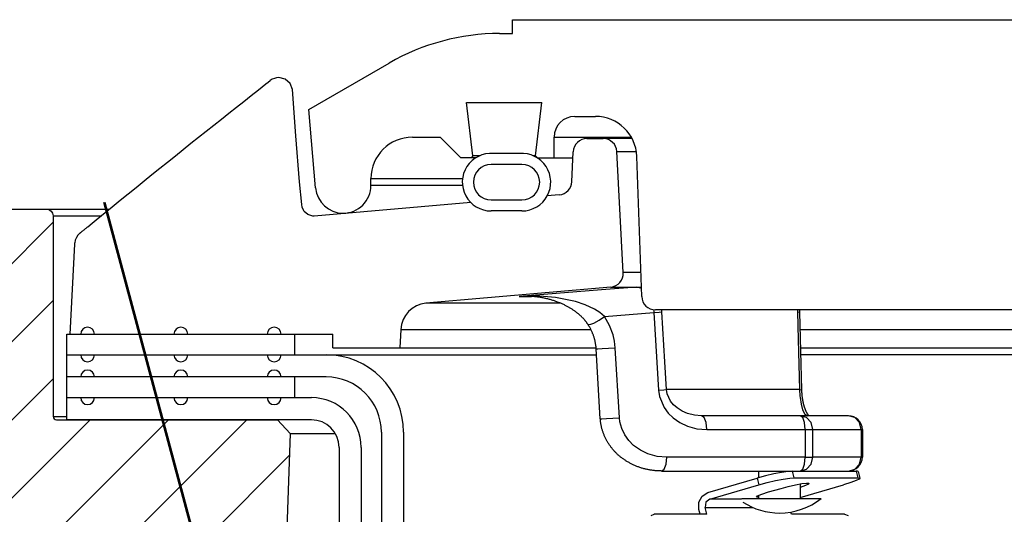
# Model space of a CAD drawing. Extents: x 2360 to 5106, y -824 to 622.
# Tile 92 of 124: x 3589.49 to 3593.94, y 502.15 to 504.39. Entities that reach past the tile are written whole.
import ezdxf

# ---------------------------------------------------------------- set-up
doc = ezdxf.new("R2010")
doc.units = 0
doc.header["$MEASUREMENT"] = 0
doc.layers.get('DEFPOINTS').update_dxf_attribs({"linetype": 'CONTINUOUS'})
doc.layers.add('SPILL-BUCKET', color=1, linetype='CONTINUOUS')

msp = doc.modelspace()

# ---------------------------------------------------------------- hatches: boundary and pattern name
at = {"layer": 'SPILL-BUCKET'}
h = msp.add_hatch(dxfattribs=at)
h.set_pattern_fill('ANSI31', scale=2, style=0)
h.set_pattern_definition([(45, (9672.02148, -797.75803), (-0.176776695, 0.176776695), [])])
edge = h.paths.add_edge_path()
edge.add_line((3590.65809, 502.58122), (3590.71629, 502.5188))
edge.add_line((3590.71629, 502.5188), (3590.66683, 501.10235))
edge.add_line((3590.66683, 501.10235), (3590.34152, 501.10235))
edge.add_line((3590.34152, 501.10235), (3590.32408, 501.60179))
edge.add_arc((3590.19919, 501.59747), 0.12496, 361.98144, 449.98139)
edge.add_line((3590.19923, 501.72243), (3589.4124, 501.72243))
edge.add_arc((3589.41238, 501.78491), 0.06248, 178.01926, 270.01928, ccw=False)
edge.add_line((3589.34994, 501.78707), (3589.40883, 503.47341))
edge.add_arc((3589.47127, 503.47121), 0.06248, 449.98138, 537.98136, ccw=False)
edge.add_line((3589.47129, 503.53369), (3589.61313, 503.53369))
edge.add_arc((3589.61312, 503.50245), 0.03124, 359.98043, 449.98043, ccw=False)
edge.add_line((3589.64435, 503.50244), (3589.64435, 502.59621))
edge.add_arc((3589.65966, 502.59652), 0.01531, 181.18722, 271.18722)
edge.add_line((3589.65998, 502.58122), (3590.65809, 502.58122))

# ---------------------------------------------------------------- linework, layer by layer
at = {"layer": 'DEFPOINTS'}
for points in [[(3589.87229, 503.5642), (3590.33138, 501.84908), (3590.71727, 501.84908), (3590.76211, 501.8223), (3590.78861, 501.77239), (3590.78861, 494.64334)], [(3589.87853, 503.5642), (3590.33762, 501.84908), (3590.72351, 501.84908), (3590.76835, 501.8223), (3590.79485, 501.77239), (3590.79485, 494.64334)], [(3589.87853, 503.5642), (3590.33762, 501.84908), (3590.72351, 501.84908), (3590.76835, 501.8223), (3590.79485, 501.77239), (3590.79485, 494.64334)]]:
    msp.add_lwpolyline(points, dxfattribs=at)
at = {"layer": 'SPILL-BUCKET', "linetype": 'Continuous'}
for p, q in [((3591.72106, 504.38936), (3595.9057, 504.38936)), ((3591.72106, 504.3269), (3591.72106, 504.38936)), ((3591.66257, 504.3269), (3591.72106, 504.3269)), ((3590.79981, 503.98339), (3591.16291, 504.19302)), ((3591.51251, 504.01462), (3591.85367, 504.01462)), ((3591.54209, 503.77369), (3591.51251, 504.01462)), ((3591.82408, 503.77369), (3591.85367, 504.01462)), ((3590.83082, 503.62899), (3590.79981, 503.98339)), ((3592.00212, 503.95216), (3592.09512, 503.95216)), ((3591.26824, 503.85847), (3591.39316, 503.85847)), ((3591.48684, 503.76479), (3591.39316, 503.85847)), ((3591.90843, 503.85847), (3591.91563, 503.85847)), ((3591.90843, 503.76479), (3591.90843, 503.85847)), ((3591.91563, 503.85847), (3591.93719, 503.85847)), ((3591.93719, 503.85847), (3591.97307, 503.85847)), ((3591.97307, 503.85847), (3592.25739, 503.85847)), ((3591.54209, 503.77369), (3591.53319, 503.76479)), ((3591.54935, 503.77369), (3591.54209, 503.77369)), ((3591.57111, 503.77369), (3591.54935, 503.77369)), ((3591.75288, 503.78434), (3591.63427, 503.78434)), ((3591.82408, 503.77369), (3591.81604, 503.77369)), ((3591.83298, 503.76479), (3591.82408, 503.77369)), ((3591.55439, 503.76479), (3591.48684, 503.76479)), ((3591.76353, 503.73481), (3591.62363, 503.73481)), ((3591.83277, 503.76479), (3591.99365, 503.76479)), ((3592.30449, 503.13803), (3592.28238, 503.77133)), ((3591.08087, 503.63987), (3591.08087, 503.6711)), ((3591.08087, 503.6711), (3591.08741, 503.6711)), ((3591.0874, 503.63987), (3591.08087, 503.63987)), ((3591.62363, 503.57492), (3591.76353, 503.57492)), ((3591.76353, 503.52495), (3591.62363, 503.52495)), ((3594.05282, 503.07776), (3592.36691, 503.07776))]:
    msp.add_line(p, q, dxfattribs=at)
at = {"layer": 'SPILL-BUCKET', "color": 1, "linetype": 'Continuous'}
for p, q in [((3590.57306, 504.07268), (3590.60627, 504.09873)), ((3590.60627, 504.09873), (3590.61625, 504.10654)), ((3590.61625, 504.10654), (3590.62622, 504.11434)), ((3590.69321, 504.12065), (3590.66471, 504.12763)), ((3590.71535, 504.10129), (3590.69321, 504.12065)), ((3590.72618, 504.07386), (3590.71535, 504.10129)), ((3590.50636, 504.02019), (3590.53988, 504.04659)), ((3590.53988, 504.04659), (3590.57306, 504.07268)), ((3590.74097, 503.86506), (3590.72618, 504.07386)), ((3590.47286, 503.99375), (3590.50636, 504.02019)), ((3590.40518, 503.94018), (3590.43901, 503.96698)), ((3590.43901, 503.96698), (3590.47286, 503.99375)), ((3590.33681, 503.88584), (3590.37098, 503.91302)), ((3590.37098, 503.91302), (3590.40518, 503.94018)), ((3590.30224, 503.85829), (3590.33681, 503.88584)), ((3590.75867, 503.65644), (3590.74097, 503.86506)), ((3590.23261, 503.80265), (3590.2677, 503.83072)), ((3590.2677, 503.83072), (3590.30224, 503.85829)), ((3592.0572, 503.85223), (3592.13022, 503.85223)), ((3590.16223, 503.74618), (3590.19756, 503.77455)), ((3590.19756, 503.77455), (3590.23261, 503.80265)), ((3591.98889, 503.65712), (3591.9948, 503.7925)), ((3592.22125, 503.24624), (3592.19259, 503.79304)), ((3590.12693, 503.71778), (3590.16223, 503.74618)), ((3590.05579, 503.66039), (3590.09134, 503.6891)), ((3590.09134, 503.6891), (3590.12693, 503.71778)), ((3590.01993, 503.63139), (3590.05579, 503.66039)), ((3590.76843, 503.55414), (3590.75867, 503.65644)), ((3589.94797, 503.57302), (3589.98411, 503.60236)), ((3589.98411, 503.60236), (3590.01993, 503.63139)), ((3591.93194, 503.59763), (3591.8777, 503.59288)), ((3589.91187, 503.54366), (3589.94797, 503.57302)), ((3590.7706, 503.54132), (3590.76843, 503.55414)), ((3591.53212, 503.56265), (3590.8236, 503.50066)), ((3589.83905, 503.48427), (3589.91187, 503.54366)), ((3590.77578, 503.52902), (3590.7706, 503.54132)), ((3590.77764, 503.52598), (3590.77578, 503.52902)), ((3590.77974, 503.52301), (3590.77764, 503.52598)), ((3590.79536, 503.50861), (3590.77974, 503.52301)), ((3590.81758, 503.50074), (3590.79536, 503.50861)), ((3589.80185, 503.45383), (3589.82045, 503.46906)), ((3589.82045, 503.46906), (3589.83905, 503.48427)), ((3590.8236, 503.50066), (3590.81758, 503.50074)), ((3589.76553, 503.42427), (3589.76624, 503.42485)), ((3589.76624, 503.42485), (3589.76696, 503.42543)), ((3589.76696, 503.42543), (3589.76874, 503.42687)), ((3589.76874, 503.42687), (3589.77055, 503.42833)), ((3589.77055, 503.42833), (3589.77242, 503.42985)), ((3589.77242, 503.42985), (3589.77432, 503.43139)), ((3589.77432, 503.43139), (3589.7763, 503.433)), ((3589.7763, 503.433), (3589.7783, 503.43462)), ((3589.7783, 503.43462), (3589.7804, 503.43632)), ((3589.7804, 503.43632), (3589.78252, 503.43804)), ((3589.78252, 503.43804), (3589.78469, 503.43982)), ((3589.78469, 503.43982), (3589.78689, 503.44161)), ((3589.78689, 503.44161), (3589.78913, 503.44343)), ((3589.78913, 503.44343), (3589.79139, 503.44528)), ((3589.79139, 503.44528), (3589.79371, 503.44717)), ((3589.79371, 503.44717), (3589.79605, 503.44908)), ((3589.79605, 503.44908), (3589.79845, 503.45104)), ((3589.79845, 503.45104), (3589.80087, 503.45302)), ((3589.80087, 503.45302), (3589.80137, 503.45343)), ((3589.80137, 503.45343), (3589.80186, 503.45384)), ((3589.72243, 502.96845), (3589.74207, 503.37547)), ((3589.74207, 503.37547), (3589.74222, 503.37719)), ((3589.74222, 503.37719), (3589.74233, 503.37843)), ((3589.74233, 503.37843), (3589.74244, 503.37972)), ((3589.74244, 503.37972), (3589.74248, 503.38027)), ((3589.74248, 503.38027), (3589.74253, 503.38084)), ((3592.16432, 503.18075), (3591.32957, 503.10772)), ((3591.21572, 502.98982), (3591.21132, 502.906)), ((3589.70681, 502.96845), (3590.90911, 502.96845)), ((3589.70681, 502.68115), (3589.70681, 502.96845)), ((3590.90911, 502.906), (3590.90911, 502.96845)), ((3590.90911, 502.906), (3591.21132, 502.906)), ((3589.70681, 502.87477), (3590.87834, 502.87477)), ((3590.87834, 502.77484), (3589.70681, 502.77484)), ((3589.70679, 502.58122), (3589.70679, 502.68115)), ((3589.70679, 502.68115), (3590.81168, 502.68115)), ((3590.81168, 502.58122), (3589.70679, 502.58122)), ((3591.12816, 502.52501), (3591.12816, 502.09813)), ((3591.22809, 502.52501), (3591.22809, 502.09813)), ((3590.9366, 502.4563), (3590.9366, 488.25874)), ((3591.03653, 502.4563), (3591.03653, 488.25874))]:
    msp.add_line(p, q, dxfattribs=at)
at = {"layer": 'SPILL-BUCKET', "color": 7}
for p, q in [((3592.26073, 503.85223), (3592.13022, 503.85223)), ((3592.19259, 503.79304), (3592.28035, 503.79304)), ((3589.61313, 503.53369), (3589.89965, 503.53369)), ((3589.64435, 503.50246), (3589.86135, 503.50246)), ((3592.30069, 503.24624), (3592.22125, 503.24624)), ((3592.16432, 503.18075), (3592.303, 503.18075)), ((3591.93816, 503.10772), (3591.32956, 503.10772)), ((3591.21572, 502.98982), (3592.07453, 502.98982)), ((3591.21132, 502.906), (3592.09852, 502.906)), ((3590.87834, 502.87477), (3592.10036, 502.87477)), ((3589.64435, 502.59621), (3589.70679, 502.59621)), ((3590.71629, 502.5188), (3590.91984, 502.5188))]:
    msp.add_line(p, q, dxfattribs=at)
at = {"layer": 'SPILL-BUCKET', "color": 7, "linetype": 'Continuous'}
for p, q in [((3591.49458, 503.63987), (3591.0874, 503.63987)), ((3591.08741, 503.6711), (3591.49473, 503.6711)), ((3593.01999, 502.98982), (3604.2182, 502.98982)), ((3590.73736, 502.87477), (3590.73736, 502.96845)), ((3593.02209, 502.906), (3604.2226, 502.906)), ((3604.37854, 502.87477), (3593.0224, 502.87477)), ((3590.73736, 502.68115), (3590.73736, 502.77484))]:
    msp.add_line(p, q, dxfattribs=at)
at = {"layer": 'SPILL-BUCKET', "color": 8, "linetype": 'Continuous'}
for p, q in [((3592.12284, 503.16829), (3591.75146, 503.13855)), ((3592.28122, 503.18075), (3592.12284, 503.16829)), ((3592.28122, 503.18075), (3592.29378, 503.17934)), ((3592.29378, 503.17934), (3592.30318, 503.17534)), ((3591.75203, 503.13859), (3591.75146, 503.13855)), ((3591.75146, 503.13855), (3591.75189, 503.13858)), ((3591.75146, 503.13855), (3591.77723, 503.13855)), ((3591.75189, 503.13858), (3591.78384, 503.13854)), ((3591.82417, 503.14076), (3591.75203, 503.13859)), ((3591.77723, 503.13855), (3591.80702, 503.13855)), ((3591.7861, 503.13944), (3591.78389, 503.13946)), ((3591.7883, 503.13941), (3591.7861, 503.13944)), ((3591.79253, 503.1393), (3591.7883, 503.13941)), ((3591.79677, 503.13914), (3591.79253, 503.1393)), ((3591.801, 503.13894), (3591.79677, 503.13914)), ((3591.80523, 503.13869), (3591.801, 503.13894)), ((3591.80944, 503.1384), (3591.80523, 503.13869)), ((3591.81367, 503.13807), (3591.80944, 503.1384)), ((3591.81787, 503.1377), (3591.81367, 503.13807)), ((3591.82208, 503.13728), (3591.81787, 503.1377)), ((3591.82627, 503.13683), (3591.82208, 503.13728)), ((3591.91484, 503.13426), (3591.82417, 503.14076)), ((3591.83047, 503.13633), (3591.82627, 503.13683)), ((3591.8345, 503.13581), (3591.83047, 503.13633)), ((3591.83854, 503.13524), (3591.8345, 503.13581)), ((3591.8428, 503.13461), (3591.83854, 503.13524)), ((3591.84706, 503.13393), (3591.8428, 503.13461)), ((3591.85124, 503.13322), (3591.84706, 503.13393)), ((3591.85543, 503.13246), (3591.85124, 503.13322)), ((3591.85953, 503.13168), (3591.85543, 503.13246)), ((3591.86363, 503.13086), (3591.85953, 503.13168)), ((3591.86765, 503.13001), (3591.86363, 503.13086)), ((3591.87167, 503.12912), (3591.86765, 503.13001)), ((3591.87561, 503.12821), (3591.87167, 503.12912)), ((3591.87955, 503.12725), (3591.87561, 503.12821)), ((3591.88343, 503.12627), (3591.87955, 503.12725)), ((3591.8873, 503.12525), (3591.88343, 503.12627)), ((3591.89111, 503.1242), (3591.8873, 503.12525)), ((3591.89492, 503.12311), (3591.89111, 503.1242)), ((3591.89867, 503.122), (3591.89492, 503.12311)), ((3591.90242, 503.12085), (3591.89867, 503.122)), ((3591.9061, 503.11968), (3591.90242, 503.12085)), ((3591.9098, 503.11846), (3591.9061, 503.11968)), ((3591.91343, 503.11722), (3591.9098, 503.11846)), ((3591.91707, 503.11595), (3591.91343, 503.11722)), ((3592.00505, 503.116), (3591.91484, 503.13426)), ((3591.92066, 503.11465), (3591.91707, 503.11595)), ((3591.92424, 503.11331), (3591.92066, 503.11465)), ((3591.92797, 503.11187), (3591.92424, 503.11331)), ((3591.93169, 503.1104), (3591.92797, 503.11187)), ((3591.93519, 503.10897), (3591.93169, 503.1104)), ((3591.93868, 503.1075), (3591.93519, 503.10897)), ((3591.94208, 503.10604), (3591.93868, 503.1075)), ((3591.94548, 503.10453), (3591.94208, 503.10604)), ((3592.04877, 503.10138), (3592.00505, 503.116)), ((3591.9488, 503.10302), (3591.94548, 503.10453)), ((3591.95212, 503.10147), (3591.9488, 503.10302)), ((3591.95535, 503.09992), (3591.95212, 503.10147)), ((3591.95858, 503.09833), (3591.95535, 503.09992)), ((3591.96172, 503.09673), (3591.95858, 503.09833)), ((3591.96487, 503.09511), (3591.96172, 503.09673)), ((3591.96793, 503.09348), (3591.96487, 503.09511)), ((3591.97099, 503.09181), (3591.96793, 503.09348)), ((3591.97363, 503.09034), (3591.97099, 503.09181)), ((3591.97627, 503.08884), (3591.97363, 503.09034)), ((3591.97881, 503.08737), (3591.97627, 503.08884)), ((3591.98134, 503.08586), (3591.97881, 503.08737)), ((3591.98426, 503.08409), (3591.98134, 503.08586)), ((3591.98717, 503.08228), (3591.98426, 503.08409)), ((3591.98992, 503.08054), (3591.98717, 503.08228)), ((3591.99267, 503.07876), (3591.98992, 503.08054)), ((3591.99527, 503.07703), (3591.99267, 503.07876)), ((3591.99786, 503.07526), (3591.99527, 503.07703)), ((3592.00034, 503.07355), (3591.99786, 503.07526)), ((3592.00281, 503.07179), (3592.00034, 503.07355)), ((3592.00517, 503.07007), (3592.00281, 503.07179)), ((3592.00753, 503.06831), (3592.00517, 503.07007)), ((3592.0098, 503.06659), (3592.00753, 503.06831)), ((3592.01207, 503.06483), (3592.0098, 503.06659)), ((3592.01426, 503.06309), (3592.01207, 503.06483)), ((3592.01644, 503.06132), (3592.01426, 503.06309)), ((3592.01841, 503.05969), (3592.01644, 503.06132)), ((3592.09141, 503.08139), (3592.04877, 503.10138)), ((3592.11507, 503.06633), (3592.09141, 503.08139)), ((3592.13671, 503.04788), (3592.11507, 503.06633)), ((3592.13671, 503.04788), (3592.35932, 503.06529)), ((3592.35798, 503.0784), (3592.3588, 503.07222)), ((3592.3588, 503.07222), (3592.35932, 503.06529)), ((3592.35932, 503.06529), (3592.38266, 503.06712)), ((3592.35932, 503.06529), (3592.38049, 502.71461)), ((3592.38266, 503.06712), (3592.39591, 503.06856)), ((3592.39591, 503.06856), (3592.39498, 503.07755)), ((3592.40953, 502.84253), (3592.39591, 503.06856)), ((3593.00907, 503.07774), (3593.00915, 503.06856)), ((3593.00915, 503.06856), (3593.01578, 503.0678)), ((3593.00915, 503.06856), (3593.01229, 502.94391)), ((3593.01578, 503.0678), (3593.01807, 503.06686)), ((3593.01801, 503.07545), (3593.018, 503.07335)), ((3593.018, 503.07335), (3593.018, 503.07126)), ((3593.018, 503.07126), (3593.01802, 503.06915)), ((3593.01806, 503.07776), (3593.01801, 503.07545)), ((3593.01802, 503.06915), (3593.01806, 503.06704)), ((3593.01806, 503.06704), (3593.01807, 503.06695)), ((3593.01807, 503.06695), (3593.01807, 503.06686)), ((3593.01807, 503.06686), (3593.02245, 502.89151)), ((3592.02037, 503.05804), (3592.01841, 503.05969)), ((3592.02224, 503.05643), (3592.02037, 503.05804)), ((3592.02412, 503.05478), (3592.02224, 503.05643)), ((3592.02625, 503.05288), (3592.02412, 503.05478)), ((3592.02837, 503.05094), (3592.02625, 503.05288)), ((3592.03034, 503.04911), (3592.02837, 503.05094)), ((3592.03229, 503.04725), (3592.03034, 503.04911)), ((3592.03411, 503.04547), (3592.03229, 503.04725)), ((3592.03592, 503.04367), (3592.03411, 503.04547)), ((3592.03762, 503.04194), (3592.03592, 503.04367)), ((3592.03931, 503.04018), (3592.03762, 503.04194)), ((3592.0409, 503.03848), (3592.03931, 503.04018)), ((3592.04249, 503.03676), (3592.0409, 503.03848)), ((3592.04399, 503.03509), (3592.04249, 503.03676)), ((3592.04548, 503.03339), (3592.04399, 503.03509)), ((3592.04691, 503.03174), (3592.04548, 503.03339)), ((3592.04832, 503.03006), (3592.04691, 503.03174)), ((3592.04967, 503.02841), (3592.04832, 503.03006)), ((3592.05102, 503.02674), (3592.04967, 503.02841)), ((3592.05231, 503.0251), (3592.05102, 503.02674)), ((3592.05359, 503.02344), (3592.05231, 503.0251)), ((3592.05482, 503.02179), (3592.05359, 503.02344)), ((3592.05605, 503.02013), (3592.05482, 503.02179)), ((3592.05725, 503.01846), (3592.05605, 503.02013)), ((3592.05845, 503.01677), (3592.05725, 503.01846)), ((3592.05959, 503.01511), (3592.05845, 503.01677)), ((3592.07004, 503.01183), (3592.08871, 503.01828)), ((3592.08871, 503.01828), (3592.1127, 503.03125)), ((3592.1127, 503.03125), (3592.13671, 503.04788)), ((3592.15913, 503.00784), (3592.13671, 503.04788)), ((3592.06072, 503.01342), (3592.05959, 503.01511)), ((3592.06075, 503.01337), (3592.06072, 503.01342)), ((3592.06078, 503.01333), (3592.06075, 503.01337)), ((3592.061, 503.01298), (3592.06077, 503.01332)), ((3592.06078, 503.01333), (3592.07004, 503.01183)), ((3592.06123, 503.01265), (3592.061, 503.01298)), ((3592.06294, 503.01003), (3592.06123, 503.01265)), ((3592.06461, 503.00738), (3592.06294, 503.01003)), ((3592.06626, 503.00469), (3592.06461, 503.00738)), ((3592.06788, 503.00198), (3592.06626, 503.00469)), ((3592.06945, 502.99927), (3592.06788, 503.00198)), ((3592.07098, 502.99653), (3592.06945, 502.99927)), ((3592.07247, 502.99381), (3592.07098, 502.99653)), ((3592.07392, 502.99106), (3592.07247, 502.99381)), ((3592.07532, 502.98832), (3592.07392, 502.99106)), ((3592.07668, 502.98555), (3592.07532, 502.98832)), ((3592.078, 502.98279), (3592.07668, 502.98555)), ((3592.07928, 502.98001), (3592.078, 502.98279)), ((3592.08052, 502.97723), (3592.07928, 502.98001)), ((3592.08173, 502.97443), (3592.08052, 502.97723)), ((3592.08288, 502.97165), (3592.08173, 502.97443)), ((3592.08399, 502.96886), (3592.08288, 502.97165)), ((3592.17483, 502.96556), (3592.15913, 503.00784)), ((3592.08506, 502.96606), (3592.08399, 502.96886)), ((3592.0861, 502.96324), (3592.08506, 502.96606)), ((3592.0871, 502.9604), (3592.0861, 502.96324)), ((3592.08806, 502.95756), (3592.0871, 502.9604)), ((3592.08898, 502.95471), (3592.08806, 502.95756)), ((3592.08987, 502.95185), (3592.08898, 502.95471)), ((3592.09071, 502.94899), (3592.08987, 502.95185)), ((3592.09151, 502.94613), (3592.09071, 502.94899)), ((3592.09226, 502.94328), (3592.09151, 502.94613)), ((3592.09298, 502.94042), (3592.09226, 502.94328)), ((3592.09366, 502.93755), (3592.09298, 502.94042)), ((3592.0943, 502.93467), (3592.09366, 502.93755)), ((3592.09489, 502.9318), (3592.0943, 502.93467)), ((3592.09545, 502.92891), (3592.09489, 502.9318)), ((3592.09597, 502.92604), (3592.09545, 502.92891)), ((3592.18155, 502.9359), (3592.17483, 502.96556)), ((3592.18496, 502.90602), (3592.18155, 502.9359)), ((3593.01229, 502.94391), (3593.018, 502.71788)), ((3592.09645, 502.92315), (3592.09597, 502.92604)), ((3592.09688, 502.92027), (3592.09645, 502.92315)), ((3592.09728, 502.91739), (3592.09688, 502.92027)), ((3592.09764, 502.9145), (3592.09728, 502.91739)), ((3592.09796, 502.91161), (3592.09764, 502.9145)), ((3592.09824, 502.90871), (3592.09796, 502.91161)), ((3592.09848, 502.90581), (3592.09824, 502.90871)), ((3592.0986, 502.90406), (3592.09848, 502.90581)), ((3592.0987, 502.90231), (3592.0986, 502.90406)), ((3592.09871, 502.90231), (3592.10612, 502.90203)), ((3592.10812, 502.74415), (3592.09872, 502.90231)), ((3592.10612, 502.90203), (3592.12649, 502.90268)), ((3592.12649, 502.90268), (3592.15501, 502.90413)), ((3592.15501, 502.90413), (3592.18496, 502.90602)), ((3592.20378, 502.58969), (3592.18496, 502.90602)), ((3593.02245, 502.89151), (3593.02684, 502.71617)), ((3592.41705, 502.71788), (3592.40953, 502.84253)), ((3592.11754, 502.58598), (3592.10812, 502.74415)), ((3592.38049, 502.71461), (3592.40378, 502.71644)), ((3592.38049, 502.71461), (3592.3847, 502.68635)), ((3592.40378, 502.71644), (3592.41705, 502.71788)), ((3592.48775, 502.71788), (3592.41705, 502.71788)), ((3592.41813, 502.7083), (3592.41705, 502.71788)), ((3592.42007, 502.69904), (3592.41813, 502.7083)), ((3592.57052, 502.71788), (3592.48775, 502.71788)), ((3592.66517, 502.71788), (3592.57052, 502.71788)), ((3592.77146, 502.71788), (3592.66517, 502.71788)), ((3592.88916, 502.71788), (3592.77146, 502.71788)), ((3593.018, 502.71788), (3592.88916, 502.71788)), ((3593.018, 502.71788), (3593.01961, 502.6872)), ((3593.018, 502.71788), (3593.02457, 502.71711)), ((3593.02457, 502.71711), (3593.02684, 502.71617)), ((3593.02684, 502.71617), (3593.02687, 502.7149)), ((3593.02687, 502.7149), (3593.02691, 502.71362)), ((3593.02691, 502.71362), (3593.02699, 502.71141)), ((3593.02699, 502.71141), (3593.02709, 502.70921)), ((3593.02709, 502.70921), (3593.02719, 502.70702)), ((3593.02719, 502.70702), (3593.02732, 502.70484)), ((3593.02732, 502.70484), (3593.02745, 502.70266)), ((3592.3847, 502.68635), (3592.40553, 502.63642)), ((3592.42638, 502.68127), (3592.42007, 502.69904)), ((3592.43503, 502.66575), (3592.42638, 502.68127)), ((3592.44887, 502.64849), (3592.43503, 502.66575)), ((3593.01961, 502.6872), (3593.02008, 502.6824)), ((3593.02008, 502.6824), (3593.02475, 502.65188)), ((3593.02745, 502.70266), (3593.02761, 502.7005)), ((3593.02761, 502.7005), (3593.02777, 502.69834)), ((3593.02777, 502.69834), (3593.02795, 502.69619)), ((3593.02795, 502.69619), (3593.02815, 502.69404)), ((3593.02815, 502.69404), (3593.02836, 502.69191)), ((3593.02836, 502.69191), (3593.02858, 502.68976)), ((3593.02858, 502.68976), (3593.02882, 502.68764)), ((3593.02882, 502.68764), (3593.02907, 502.68551)), ((3593.02907, 502.68551), (3593.02934, 502.6834)), ((3593.02934, 502.6834), (3593.02961, 502.68135)), ((3593.02961, 502.68135), (3593.02989, 502.67932)), ((3593.02989, 502.67932), (3593.0302, 502.67721)), ((3593.0302, 502.67721), (3593.03053, 502.67513)), ((3593.03053, 502.67513), (3593.03086, 502.67306)), ((3593.03086, 502.67306), (3593.03121, 502.67102)), ((3593.03121, 502.67102), (3593.03157, 502.66901)), ((3593.03157, 502.66901), (3593.03194, 502.66702)), ((3593.03194, 502.66702), (3593.03231, 502.66508)), ((3593.03231, 502.66508), (3593.0327, 502.66316)), ((3593.0327, 502.66316), (3593.0331, 502.66125)), ((3593.0331, 502.66125), (3593.03351, 502.65936)), ((3592.40553, 502.63642), (3592.42419, 502.61121)), ((3592.46445, 502.63453), (3592.44887, 502.64849)), ((3592.48756, 502.61986), (3592.46445, 502.63453)), ((3592.51169, 502.60962), (3592.48756, 502.61986)), ((3593.02475, 502.65188), (3593.03184, 502.62649)), ((3593.03184, 502.62649), (3593.04194, 502.6072)), ((3593.03351, 502.65936), (3593.03394, 502.65746)), ((3593.03394, 502.65746), (3593.03437, 502.65559)), ((3593.03437, 502.65559), (3593.03482, 502.65372)), ((3593.03482, 502.65372), (3593.03528, 502.65189)), ((3593.03528, 502.65189), (3593.03575, 502.65007)), ((3593.03575, 502.65007), (3593.03624, 502.64827)), ((3593.03624, 502.64827), (3593.03673, 502.64649)), ((3593.03673, 502.64649), (3593.03723, 502.64474)), ((3593.03723, 502.64474), (3593.03775, 502.643)), ((3593.03775, 502.643), (3593.03826, 502.6413)), ((3593.03826, 502.6413), (3593.0388, 502.6396)), ((3593.0388, 502.6396), (3593.03933, 502.63795)), ((3593.03933, 502.63795), (3593.03988, 502.63631)), ((3593.03988, 502.63631), (3593.04044, 502.6347)), ((3593.04044, 502.6347), (3593.041, 502.63311)), ((3593.041, 502.63311), (3593.04157, 502.63156)), ((3593.04157, 502.63156), (3593.04215, 502.63003)), ((3593.04215, 502.63003), (3593.04272, 502.62853)), ((3593.04272, 502.62853), (3593.04331, 502.62706)), ((3593.04331, 502.62706), (3593.0439, 502.62562)), ((3593.0439, 502.62562), (3593.0445, 502.62422)), ((3593.0445, 502.62422), (3593.04509, 502.62285)), ((3593.04509, 502.62285), (3593.04569, 502.62151)), ((3593.04569, 502.62151), (3593.04629, 502.62021)), ((3593.04629, 502.62021), (3593.04689, 502.61894)), ((3593.04689, 502.61894), (3593.04749, 502.61771)), ((3593.04749, 502.61771), (3593.04809, 502.61651)), ((3593.04809, 502.61651), (3593.04868, 502.61536)), ((3592.11753, 502.58598), (3592.12493, 502.5857)), ((3592.11762, 502.58472), (3592.11756, 502.58598)), ((3592.1177, 502.58346), (3592.11762, 502.58472)), ((3592.11794, 502.58034), (3592.1177, 502.58346)), ((3592.11823, 502.57722), (3592.11794, 502.58034)), ((3592.11856, 502.57408), (3592.11823, 502.57722)), ((3592.11893, 502.57095), (3592.11856, 502.57408)), ((3592.12493, 502.5857), (3592.1453, 502.58635)), ((3592.1453, 502.58635), (3592.17383, 502.5878)), ((3592.17383, 502.5878), (3592.20378, 502.58969)), ((3592.20573, 502.57237), (3592.20378, 502.58969)), ((3592.21407, 502.54127), (3592.20573, 502.57237)), ((3592.42419, 502.61121), (3592.4464, 502.58959)), ((3592.4464, 502.58959), (3592.47723, 502.56827)), ((3592.54309, 502.60193), (3592.51169, 502.60962)), ((3592.57447, 502.5995), (3592.54309, 502.60193)), ((3593.01996, 502.5995), (3592.57447, 502.5995)), ((3592.58642, 502.59113), (3592.57447, 502.5995)), ((3592.59517, 502.56827), (3592.58642, 502.59113)), ((3593.23918, 502.5995), (3593.01996, 502.5995)), ((3593.03191, 502.59113), (3593.01996, 502.5995)), ((3593.04882, 502.59113), (3593.01996, 502.5995)), ((3593.04066, 502.56827), (3593.03191, 502.59113)), ((3593.04194, 502.6072), (3593.05465, 502.5995)), ((3593.04868, 502.61536), (3593.04927, 502.61424)), ((3593.06994, 502.56827), (3593.04882, 502.59113)), ((3593.04927, 502.61424), (3593.04986, 502.61317)), ((3593.04986, 502.61317), (3593.05043, 502.61213)), ((3593.05043, 502.61213), (3593.05101, 502.61114)), ((3593.05101, 502.61114), (3593.05157, 502.61019)), ((3593.05157, 502.61019), (3593.05213, 502.60928)), ((3593.05213, 502.60928), (3593.05267, 502.60841)), ((3593.05267, 502.60841), (3593.0532, 502.60759)), ((3593.0532, 502.60759), (3593.05371, 502.60681)), ((3593.05371, 502.60681), (3593.05422, 502.60607)), ((3593.05422, 502.60607), (3593.05473, 502.60536)), ((3593.05473, 502.60536), (3593.05522, 502.60467)), ((3593.05522, 502.60467), (3593.05572, 502.604)), ((3593.05572, 502.604), (3593.0562, 502.60338)), ((3593.0562, 502.60338), (3593.05667, 502.60278)), ((3593.05667, 502.60278), (3593.05712, 502.60223)), ((3593.05712, 502.60223), (3593.05756, 502.60172)), ((3593.05756, 502.60172), (3593.05798, 502.60124)), ((3593.05798, 502.60124), (3593.05837, 502.60079)), ((3593.05837, 502.60079), (3593.05875, 502.60039)), ((3593.05875, 502.60039), (3593.05911, 502.60002)), ((3593.05911, 502.60002), (3593.05944, 502.59968)), ((3593.05944, 502.59968), (3593.05964, 502.59948)), ((3593.26803, 502.59113), (3593.23918, 502.5995)), ((3593.28915, 502.56827), (3593.26803, 502.59113)), ((3592.11935, 502.56782), (3592.11893, 502.57095)), ((3592.11981, 502.5647), (3592.11935, 502.56782)), ((3592.12031, 502.56158), (3592.11981, 502.5647)), ((3592.12086, 502.55847), (3592.12031, 502.56158)), ((3592.12145, 502.55536), (3592.12086, 502.55847)), ((3592.12209, 502.55226), (3592.12145, 502.55536)), ((3592.12277, 502.54916), (3592.12209, 502.55226)), ((3592.12349, 502.54607), (3592.12277, 502.54916)), ((3592.12425, 502.54299), (3592.12349, 502.54607)), ((3592.12506, 502.53991), (3592.12425, 502.54299)), ((3592.12591, 502.53685), (3592.12506, 502.53991)), ((3592.12681, 502.53379), (3592.12591, 502.53685)), ((3592.12774, 502.53074), (3592.12681, 502.53379)), ((3592.12872, 502.52771), (3592.12774, 502.53074)), ((3592.12974, 502.52468), (3592.12872, 502.52771)), ((3592.22785, 502.5125), (3592.21407, 502.54127)), ((3592.47723, 502.56827), (3592.51182, 502.55222)), ((3592.51182, 502.55222), (3592.55393, 502.54091)), ((3592.55393, 502.54091), (3592.59837, 502.53704)), ((3592.59837, 502.53704), (3592.59517, 502.56827)), ((3592.59837, 502.53704), (3593.04386, 502.53704)), ((3593.04386, 502.53704), (3593.04066, 502.56827)), ((3593.04386, 502.53704), (3593.04386, 502.41213)), ((3593.04386, 502.53704), (3593.06413, 502.53704)), ((3593.06413, 502.53704), (3593.07767, 502.53704)), ((3593.07767, 502.53704), (3593.06994, 502.56827)), ((3593.07767, 502.41213), (3593.07767, 502.53704)), ((3593.07767, 502.53704), (3593.29688, 502.53704)), ((3593.29688, 502.53704), (3593.28915, 502.56827)), ((3593.29688, 502.53704), (3593.29688, 502.41213)), ((3593.29688, 502.53704), (3593.30043, 502.53704)), ((3593.30043, 502.53704), (3593.30163, 502.53704)), ((3593.30163, 502.53704), (3593.30163, 502.41213)), ((3592.1308, 502.52167), (3592.12974, 502.52468)), ((3592.13191, 502.51866), (3592.1308, 502.52167)), ((3592.13306, 502.51568), (3592.13191, 502.51866)), ((3592.13425, 502.5127), (3592.13306, 502.51568)), ((3592.13548, 502.50974), (3592.13425, 502.5127)), ((3592.13674, 502.5068), (3592.13548, 502.50974)), ((3592.13805, 502.50389), (3592.13674, 502.5068)), ((3592.1394, 502.50097), (3592.13805, 502.50389)), ((3592.14079, 502.49808), (3592.1394, 502.50097)), ((3592.14224, 502.49518), (3592.14079, 502.49808)), ((3592.14372, 502.49229), (3592.14224, 502.49518)), ((3592.14525, 502.48941), (3592.14372, 502.49229)), ((3592.14682, 502.48656), (3592.14525, 502.48941)), ((3592.14844, 502.48371), (3592.14682, 502.48656)), ((3592.15009, 502.48089), (3592.14844, 502.48371)), ((3592.2461, 502.48715), (3592.22785, 502.5125)), ((3592.26794, 502.46533), (3592.2461, 502.48715)), ((3592.15178, 502.47808), (3592.15009, 502.48089)), ((3592.15351, 502.4753), (3592.15178, 502.47808)), ((3592.15528, 502.47254), (3592.15351, 502.4753)), ((3592.15708, 502.46981), (3592.15528, 502.47254)), ((3592.15894, 502.46706), (3592.15708, 502.46981)), ((3592.16084, 502.46435), (3592.15894, 502.46706)), ((3592.16277, 502.46166), (3592.16084, 502.46435)), ((3592.16475, 502.45899), (3592.16277, 502.46166)), ((3592.16676, 502.45634), (3592.16475, 502.45899)), ((3592.16881, 502.45372), (3592.16676, 502.45634)), ((3592.1709, 502.45112), (3592.16881, 502.45372)), ((3592.17302, 502.44855), (3592.1709, 502.45112)), ((3592.1752, 502.44599), (3592.17302, 502.44855)), ((3592.1774, 502.44345), (3592.1752, 502.44599)), ((3592.17962, 502.44098), (3592.1774, 502.44345)), ((3592.18187, 502.43853), (3592.17962, 502.44098)), ((3592.18418, 502.43607), (3592.18187, 502.43853)), ((3592.29881, 502.4435), (3592.26794, 502.46533)), ((3592.3317, 502.42784), (3592.29881, 502.4435)), ((3592.18652, 502.43365), (3592.18418, 502.43607)), ((3592.18892, 502.43125), (3592.18652, 502.43365)), ((3592.19134, 502.42887), (3592.18892, 502.43125)), ((3592.19381, 502.42651), (3592.19134, 502.42887)), ((3592.19632, 502.42418), (3592.19381, 502.42651)), ((3592.19887, 502.42187), (3592.19632, 502.42418)), ((3592.20145, 502.4196), (3592.19887, 502.42187)), ((3592.20407, 502.41734), (3592.20145, 502.4196)), ((3592.20672, 502.41512), (3592.20407, 502.41734)), ((3592.20942, 502.41292), (3592.20672, 502.41512)), ((3592.21213, 502.41076), (3592.20942, 502.41292)), ((3592.2149, 502.40863), (3592.21213, 502.41076)), ((3592.21768, 502.40653), (3592.2149, 502.40863)), ((3592.2205, 502.40446), (3592.21768, 502.40653)), ((3592.22335, 502.40243), (3592.2205, 502.40446)), ((3592.22623, 502.40043), (3592.22335, 502.40243)), ((3592.22914, 502.39847), (3592.22623, 502.40043)), ((3592.23207, 502.39654), (3592.22914, 502.39847)), ((3592.23502, 502.39465), (3592.23207, 502.39654)), ((3592.23802, 502.39279), (3592.23502, 502.39465)), ((3592.37498, 502.41592), (3592.3317, 502.42784)), ((3592.41825, 502.41213), (3592.37498, 502.41592)), ((3592.41505, 502.3809), (3592.41825, 502.41213)), ((3593.04386, 502.41213), (3592.41825, 502.41213)), ((3593.04066, 502.3809), (3593.04386, 502.41213)), ((3593.04386, 502.41213), (3593.06413, 502.41213)), ((3593.06413, 502.41213), (3593.07767, 502.41213)), ((3593.06994, 502.3809), (3593.07767, 502.41213)), ((3593.29688, 502.41213), (3593.07767, 502.41213)), ((3593.28915, 502.3809), (3593.29688, 502.41213)), ((3593.29688, 502.41213), (3593.30043, 502.41213)), ((3593.30043, 502.41213), (3593.30163, 502.41213)), ((3592.24104, 502.39096), (3592.23802, 502.39279)), ((3592.2441, 502.38917), (3592.24104, 502.39096)), ((3592.24719, 502.38741), (3592.2441, 502.38917)), ((3592.25031, 502.38569), (3592.24719, 502.38741)), ((3592.25345, 502.384), (3592.25031, 502.38569)), ((3592.25664, 502.38234), (3592.25345, 502.384)), ((3592.25984, 502.38073), (3592.25664, 502.38234)), ((3592.26308, 502.37915), (3592.25984, 502.38073)), ((3592.26633, 502.37761), (3592.26308, 502.37915)), ((3592.26962, 502.3761), (3592.26633, 502.37761)), ((3592.27293, 502.37463), (3592.26962, 502.3761)), ((3592.27627, 502.3732), (3592.27293, 502.37463)), ((3592.27962, 502.37182), (3592.27627, 502.3732)), ((3592.28301, 502.37047), (3592.27962, 502.37182)), ((3592.28641, 502.36916), (3592.28301, 502.37047)), ((3592.28983, 502.36789), (3592.28641, 502.36916)), ((3592.29326, 502.36666), (3592.28983, 502.36789)), ((3592.29673, 502.36547), (3592.29326, 502.36666)), ((3592.30021, 502.36433), (3592.29673, 502.36547)), ((3592.30374, 502.36322), (3592.30021, 502.36433)), ((3592.30728, 502.36215), (3592.30374, 502.36322)), ((3592.31083, 502.36112), (3592.30728, 502.36215)), ((3592.31439, 502.36015), (3592.31083, 502.36112)), ((3592.31796, 502.35921), (3592.31439, 502.36015)), ((3592.32155, 502.35831), (3592.31796, 502.35921)), ((3592.32515, 502.35747), (3592.32155, 502.35831)), ((3592.32876, 502.35666), (3592.32515, 502.35747)), ((3592.33239, 502.35589), (3592.32876, 502.35666)), ((3592.33602, 502.35518), (3592.33239, 502.35589)), ((3592.33968, 502.3545), (3592.33602, 502.35518)), ((3592.34335, 502.35387), (3592.33968, 502.3545)), ((3592.34703, 502.35328), (3592.34335, 502.35387)), ((3592.35072, 502.35273), (3592.34703, 502.35328)), ((3592.35444, 502.35223), (3592.35072, 502.35273)), ((3592.35816, 502.35177), (3592.35444, 502.35223)), ((3592.36187, 502.35136), (3592.35816, 502.35177)), ((3592.36558, 502.351), (3592.36187, 502.35136)), ((3592.36929, 502.35068), (3592.36558, 502.351)), ((3592.37301, 502.3504), (3592.36929, 502.35068)), ((3592.37675, 502.35017), (3592.37301, 502.3504)), ((3592.3805, 502.34998), (3592.37675, 502.35017)), ((3592.38426, 502.34983), (3592.3805, 502.34998)), ((3592.38802, 502.34974), (3592.38426, 502.34983)), ((3592.39045, 502.34971), (3592.38802, 502.34974)), ((3592.39287, 502.3497), (3592.39045, 502.34971)), ((3592.39435, 502.34967), (3592.4063, 502.35804)), ((3592.39435, 502.34967), (3592.98616, 502.34967)), ((3592.4063, 502.35804), (3592.41505, 502.3809)), ((3592.83417, 502.31943), (3592.83417, 502.34967)), ((3592.98616, 502.34967), (3592.96593, 502.34809)), ((3592.99363, 502.31951), (3592.98616, 502.34967)), ((3592.98616, 502.34967), (3593.27298, 502.34967)), ((3593.01996, 502.34967), (3593.04882, 502.35804)), ((3593.01996, 502.34967), (3593.03191, 502.35804)), ((3593.01996, 502.34967), (3593.23918, 502.34967)), ((3593.03191, 502.35804), (3593.04066, 502.3809)), ((3593.04882, 502.35804), (3593.06994, 502.3809)), ((3593.23918, 502.34967), (3593.26803, 502.35804)), ((3593.26803, 502.35804), (3593.28915, 502.3809)), ((3593.28001, 502.34909), (3593.27298, 502.34967)), ((3593.27298, 502.34967), (3593.28045, 502.31951)), ((3593.28276, 502.34736), (3593.28001, 502.34909)), ((3592.60394, 502.25268), (3592.82689, 502.31734)), ((3592.86367, 502.32733), (3592.82689, 502.31734)), ((3592.82689, 502.31734), (3592.83435, 502.28718)), ((3592.90154, 502.33634), (3592.86367, 502.32733)), ((3592.87114, 502.29717), (3592.909, 502.30618)), ((3592.93677, 502.3435), (3592.90154, 502.33634)), ((3592.909, 502.30618), (3592.94424, 502.31333)), ((3592.96593, 502.34809), (3592.93677, 502.3435)), ((3592.94424, 502.31333), (3592.9734, 502.31792)), ((3592.9734, 502.31792), (3592.99363, 502.31951)), ((3592.99363, 502.31951), (3593.28045, 502.31951)), ((3593.27317, 502.30618), (3593.24888, 502.29717)), ((3593.28725, 502.31333), (3593.27317, 502.30618)), ((3593.28045, 502.31951), (3593.28976, 502.31792)), ((3593.28276, 502.34736), (3593.29023, 502.31719)), ((3593.28976, 502.31792), (3593.28725, 502.31333)), ((3592.61207, 502.22271), (3592.83435, 502.28718)), ((3592.83435, 502.28718), (3592.87114, 502.29717)), ((3592.87824, 502.25485), (3592.93398, 502.27101)), ((3592.93398, 502.27101), (3592.9665, 502.27975)), ((3592.9665, 502.27975), (3592.99948, 502.28731)), ((3592.99948, 502.28731), (3593.02847, 502.29268)), ((3593.02105, 502.29146), (3593.02105, 502.22476)), ((3593.02105, 502.23041), (3593.21677, 502.28718)), ((3593.04469, 502.28392), (3593.02105, 502.27566)), ((3593.02847, 502.29268), (3593.04959, 502.29515)), ((3593.05828, 502.29045), (3593.04469, 502.28392)), ((3593.04959, 502.29515), (3593.05999, 502.29437)), ((3593.05999, 502.29437), (3593.05828, 502.29045)), ((3593.24888, 502.29717), (3593.21677, 502.28718)), ((3592.56314, 502.20852), (3592.57807, 502.23652)), ((3592.57807, 502.23652), (3592.60394, 502.25268)), ((3592.61207, 502.22271), (3592.59456, 502.20816)), ((3592.75485, 502.22271), (3592.61207, 502.22271)), ((3592.7576, 502.22476), (3592.78486, 502.22476)), ((3592.78486, 502.22476), (3592.82252, 502.22476)), ((3592.82252, 502.22476), (3592.86785, 502.22476)), ((3592.82343, 502.23185), (3592.82814, 502.23692)), ((3592.83417, 502.2307), (3592.82343, 502.23185)), ((3592.82814, 502.23692), (3592.84751, 502.24505)), ((3592.83417, 502.22476), (3592.83417, 502.23983)), ((3592.84751, 502.24505), (3592.87824, 502.25485)), ((3592.86785, 502.22476), (3592.91752, 502.22476)), ((3592.91752, 502.22476), (3592.96794, 502.22476)), ((3592.96794, 502.22476), (3593.01541, 502.22476)), ((3593.01541, 502.22476), (3593.05649, 502.22476)), ((3593.05649, 502.22476), (3593.08817, 502.22476)), ((3593.08817, 502.22476), (3593.10815, 502.22476)), ((3593.10815, 502.22476), (3593.11498, 502.22476)), ((3592.56314, 502.17619), (3592.56314, 502.20852)), ((3592.56855, 502.1543), (3592.56314, 502.17619)), ((3592.59456, 502.20816), (3592.59167, 502.18446)), ((3592.59914, 502.1543), (3592.59167, 502.18446)), ((3592.59167, 502.18446), (3592.80793, 502.18446)), ((3592.34682, 502.14839), (3592.36013, 502.1543)), ((3592.59914, 502.1543), (3592.36013, 502.1543)), ((3592.98156, 502.1543), (3592.97911, 502.16421)), ((3593.22058, 502.1543), (3592.98156, 502.1543)), ((3593.22058, 502.1543), (3593.23681, 502.14839))]:
    msp.add_line(p, q, dxfattribs=at)
at = {"layer": 'SPILL-BUCKET', "color": 2, "linetype": 'Continuous'}
msp.add_lwpolyline([(3590.65809, 502.58122), (3590.71629, 502.5188), (3590.66683, 501.10235), (3590.34152, 501.10235), (3590.32408, 501.60179, 0.404026), (3590.19923, 501.72243), (3589.4124, 501.72243, -0.4244749), (3589.34994, 501.78707), (3589.40883, 503.47341, -0.4040261), (3589.47129, 503.53369), (3589.61313, 503.53369, -0.4142136), (3589.64435, 503.50244), (3589.64435, 502.59621, 0.4142136), (3589.65998, 502.58122), (3590.65809, 502.58122)], format="xyb", dxfattribs=at)
at = {"layer": 'SPILL-BUCKET', "linetype": 'Continuous'}
for centre, radius, start, end in [((3591.66257, 503.32759), 0.99932, 90, 120), ((3592.00212, 503.85847), 0.09369, 90, 180), ((3592.09512, 503.76479), 0.18737, 2, 90), ((3591.26824, 503.6711), 0.18737, 90, 180), ((3591.62363, 503.65486), 0.12991, 85.29948, 270), ((3591.76353, 503.65486), 0.12991, 270, 94.70052), ((3591.62363, 503.65486), 0.07995, 90, 270), ((3591.76353, 503.65486), 0.07995, 270, 90), ((3590.95595, 503.63987), 0.12492, 269.68106, 359.99937), ((3590.95526, 503.63987), 0.12491, 185, 270), ((3592.36691, 503.14022), 0.06246, 182, 270)]:
    msp.add_arc(centre, radius, start, end, dxfattribs=at)
at = {"layer": 'SPILL-BUCKET', "color": 1, "linetype": 'Continuous'}
for centre, radius, start, end in [((3590.66471, 504.06517), 0.06246, 90, 128.05538), ((3592.0572, 503.78977), 0.06246, 90, 177.5), ((3592.13022, 503.78977), 0.06246, 3, 90), ((3591.92649, 503.65985), 0.06246, 275, 357.5), ((3589.80478, 503.37568), 0.06246, 128.92919, 175.28296), ((3592.15888, 503.24298), 0.06246, 275, 3), ((3591.34046, 502.98329), 0.12491, 95, 177), ((3590.87834, 502.52501), 0.34976, 0, 90), ((3590.87834, 502.52501), 0.24983, 0, 90), ((3590.81168, 502.4563), 0.22485, 0, 90), ((3590.81168, 502.4563), 0.12491, 0, 90)]:
    msp.add_arc(centre, radius, start, end, dxfattribs=at)
at = {"layer": 'SPILL-BUCKET', "color": 7, "linetype": 'Continuous'}
for centre, start, end in [((3589.8005, 502.96845), 0, 180), ((3590.22208, 502.96845), 0, 180), ((3590.64367, 502.96845), 0, 180), ((3589.8005, 502.87477), 180, 0), ((3590.22208, 502.87477), 180, 0), ((3590.64367, 502.87477), 180, 0), ((3589.8005, 502.77484), 0, 180), ((3590.22208, 502.77484), 0, 180), ((3590.64367, 502.77484), 0, 180), ((3589.8005, 502.68115), 180, 0), ((3590.22208, 502.68115), 180, 0), ((3590.64367, 502.68115), 180, 0)]:
    msp.add_arc(centre, 0.03123, start, end, dxfattribs=at)
at = {"layer": 'SPILL-BUCKET', "color": 8, "linetype": 'Continuous'}
for centre, radius, start, end in [((3593.23918, 502.53704), 0.06246, 0, 90), ((3593.23918, 502.41213), 0.06246, 270, 0), ((3592.92761, 502.46253), 0.30273, 269.99984, 308.23945), ((3592.92761, 502.46253), 0.30273, 236.84279, 269.99984)]:
    msp.add_arc(centre, radius, start, end, dxfattribs=at)

doc.saveas('drawing.dxf')
